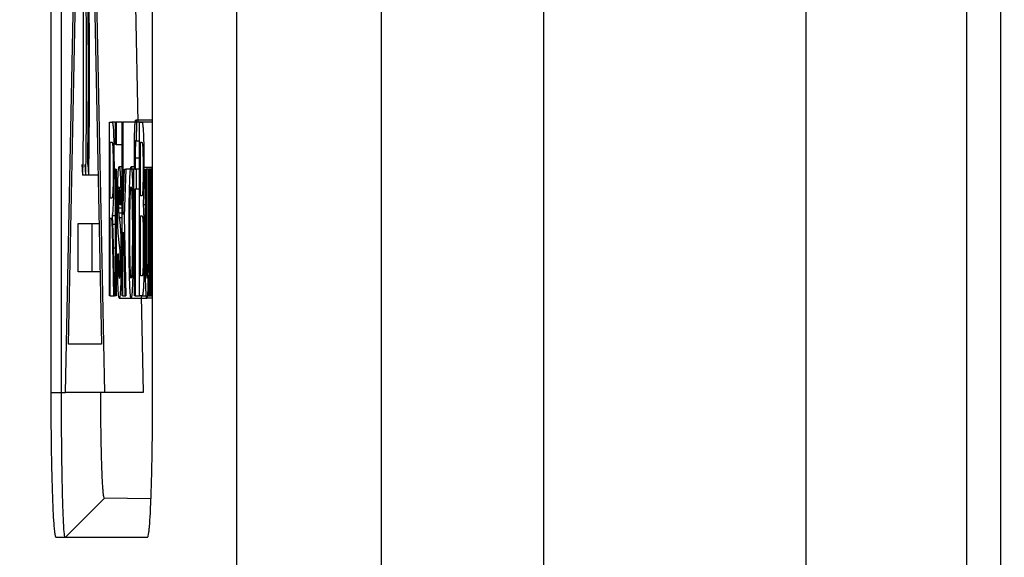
# Model space of a CAD drawing. Header units: millimetres. Extents: x -1111 to 1147, y -743 to 1146.
# Tile 10 of 203: x -1009 to -989, y 134 to 145. Entities that reach past the tile are written whole.
import ezdxf

# ---------------------------------------------------------------- set-up
doc = ezdxf.new("R2010")
doc.units = ezdxf.units.MM
doc.styles.add('SLDTEXTSTYLE0', font='TXT', dxfattribs={"width": 0.75})
doc.dimstyles.new('SLDDIMSTYLE0', dxfattribs={"dimtxt": 3.5, "dimasz": 3.302, "dimexe": 0, "dimexo": 0.0625, "dimgap": 0.875, "dimtad": 1, "dimrnd": 1e-09, "dimzin": 12, "dimdsep": 46, "dimtxsty": 'SLDTEXTSTYLE0', "dimsah": 1, "dimcen": 0.09, "dimadec": 0, "dimazin": 3, "dimtfac": 1, "dimtofl": 0, "dimtmove": 0, "dimatfit": 3, "dimfxl": 1, "dimfrac": 2, "dimtolj": 1, "dimtzin": 12, "dimarcsym": 0})

# ---------------------------------------------------------------- blocks, each defined once
blk = doc.blocks.new('_D_3')
at = {"color": 8, "linetype": 'Continuous', "lineweight": 0}
for p, q in [((-807.884, 379.219), (-1107.552, 379.219)), ((-1106.552, -80.781), (-1106.552, 379.219)), ((-807.884, -80.781), (-1107.552, -80.781))]:
    blk.add_line(p, q, dxfattribs=at)
at = {"color": 8, "linetype": 'Continuous', "lineweight": 18}
for points in [[(-1106.552, 379.219), (-1107.06, 375.917), (-1106.044, 375.917)], [(-1106.552, -80.781), (-1106.044, -77.479), (-1107.06, -77.479)]]:
    blk.add_solid(points, dxfattribs=at)
at = {"color": 8, "linetype": 'Continuous', "lineweight": 18, "insert": (-1111.064, 152.881), "char_height": 3.5, "attachment_point": 1, "rotation": 90, "style": 'SLDTEXTSTYLE0'}
blk.add_mtext('460', dxfattribs=at)

msp = doc.modelspace()

# ---------------------------------------------------------------- linework, layer by layer
at = {"color": 7, "linetype": 'Continuous', "lineweight": 25}
for p, q in [((-1001.884, 117.418), (-1001.884, 251.418)), ((-998.521, 120.089), (-998.521, 248.746)), ((-1004.884, 209.399), (-1004.884, -32.06)), ((-989.757, 60.353), (-989.757, 178.482)), ((-993.097, 178.232), (-993.097, 116.756)), ((-989.058, 60.414), (-989.058, 178.421)), ((-1008.724, 137.777), (-1008.724, 157.777)), ((-1008.51, 137.777), (-1008.51, 157.777)), ((-1008.425, 137.777), (-1008.022, 157.777)), ((-1008.022, 157.777), (-1007.618, 137.777)), ((-1006.63, 157.777), (-1006.63, 137.777)), ((-1008.364, 138.777), (-1008.022, 155.777)), ((-1008.022, 155.777), (-1007.679, 138.777)), ((-1006.979, 145.777), (-1006.931, 143.373)), ((-1007.518, 143.373), (-1007.464, 143.373)), ((-1007.518, 139.777), (-1007.518, 143.373)), ((-1007.39, 143.373), (-1007.464, 143.373)), ((-1007.39, 142.912), (-1007.39, 143.373)), ((-1007.39, 143.373), (-1007.374, 143.373)), ((-1007.374, 143.373), (-1007.374, 142.912)), ((-1007.252, 143.373), (-1007.374, 143.373)), ((-1007.252, 143.373), (-1007.236, 143.373)), ((-1007.252, 139.777), (-1007.252, 143.373)), ((-1007.236, 143.373), (-1007.236, 141.465)), ((-1006.968, 143.373), (-1007.236, 143.373)), ((-1006.63, 143.419), (-1006.973, 143.419)), ((-1006.958, 143.373), (-1006.961, 142.981)), ((-1006.63, 143.373), (-1006.958, 143.373)), ((-1006.891, 143.373), (-1006.844, 143.373)), ((-1006.891, 139.777), (-1006.891, 143.373)), ((-1006.63, 143.373), (-1006.844, 143.373)), ((-1007.5, 142.958), (-1007.463, 142.958)), ((-1007.5, 141.805), (-1007.5, 142.958)), ((-1006.891, 142.981), (-1006.961, 142.981)), ((-1006.873, 142.958), (-1006.849, 142.958)), ((-1006.873, 141.851), (-1006.873, 142.958)), ((-1007.374, 142.912), (-1007.39, 142.912)), ((-1007.374, 142.912), (-1007.252, 142.912)), ((-1006.999, 142.404), (-1006.999, 142.672)), ((-1006.982, 142.627), (-1006.982, 142.404)), ((-1006.891, 142.627), (-1006.982, 142.627)), ((-1008.09, 142.497), (-1008.074, 142.277)), ((-1008.028, 142.497), (-1008.013, 142.277)), ((-1007.967, 142.497), (-1007.952, 142.277)), ((-1007.39, 142.403), (-1007.422, 142.403)), ((-1007.39, 139.777), (-1007.39, 142.404)), ((-1007.39, 142.404), (-1007.374, 142.404)), ((-1007.374, 142.404), (-1007.374, 139.777)), ((-1007.252, 142.451), (-1007.316, 142.451)), ((-1007.236, 141.465), (-1007.202, 142.404)), ((-1007.18, 142.404), (-1007.215, 141.422)), ((-1007.202, 142.404), (-1007.18, 142.404)), ((-1007.011, 142.404), (-1007.18, 142.404)), ((-1006.999, 142.451), (-1007.068, 142.451)), ((-1007.011, 141.99), (-1007.011, 142.404)), ((-1007.011, 142.404), (-1006.999, 142.404)), ((-1006.982, 142.404), (-1006.966, 142.404)), ((-1006.966, 142.404), (-1006.966, 141.99)), ((-1006.891, 142.404), (-1006.966, 142.404)), ((-1006.63, 142.44), (-1006.802, 142.44)), ((-1006.772, 140.785), (-1006.772, 142.404)), ((-1006.772, 142.404), (-1006.756, 142.404)), ((-1006.756, 142.404), (-1006.756, 140.975)), ((-1006.714, 142.404), (-1006.756, 142.404)), ((-1006.714, 141.024), (-1006.714, 142.404)), ((-1006.714, 142.404), (-1006.698, 142.404)), ((-1006.698, 142.404), (-1006.698, 139.777)), ((-1006.669, 142.404), (-1006.698, 142.404)), ((-1006.655, 142.404), (-1006.669, 142.404)), ((-1006.669, 139.777), (-1006.669, 142.404)), ((-1006.655, 142.038), (-1006.655, 142.404)), ((-1006.63, 142.451), (-1006.636, 142.451)), ((-1008.013, 142.277), (-1008.074, 142.277)), ((-1007.952, 142.277), (-1008.013, 142.277)), ((-1007.749, 142.277), (-1007.952, 142.277)), ((-1006.999, 141.99), (-1007.011, 141.99)), ((-1006.999, 139.777), (-1006.999, 141.99)), ((-1006.966, 141.99), (-1006.982, 141.99)), ((-1006.982, 141.99), (-1006.982, 139.777)), ((-1006.891, 141.99), (-1006.966, 141.99)), ((-1007.467, 141.805), (-1007.5, 141.805)), ((-1006.847, 141.851), (-1006.873, 141.851)), ((-1007.252, 141.598), (-1007.331, 141.598)), ((-1007.281, 141.713), (-1007.297, 141.667)), ((-1007.252, 141.667), (-1007.297, 141.667)), ((-1007.252, 141.713), (-1007.281, 141.713)), ((-1006.772, 141.667), (-1006.821, 141.667)), ((-1006.63, 141.699), (-1006.651, 141.699)), ((-1007.5, 141.39), (-1007.482, 141.39)), ((-1007.5, 139.777), (-1007.5, 141.39)), ((-1007.39, 141.436), (-1007.455, 141.436)), ((-1007.252, 141.493), (-1007.325, 141.493)), ((-1007.252, 141.392), (-1007.313, 141.392)), ((-1007.215, 141.422), (-1007.178, 139.777)), ((-1006.873, 141.436), (-1006.845, 141.436)), ((-1006.873, 140.192), (-1006.873, 141.436)), ((-1008.161, 140.277), (-1008.161, 141.277)), ((-1008.161, 141.277), (-1007.882, 141.277)), ((-1007.882, 141.277), (-1007.882, 140.277)), ((-1007.882, 141.277), (-1007.729, 141.277)), ((-1007.39, 141.259), (-1007.445, 141.259)), ((-1006.999, 141.127), (-1007.026, 141.127)), ((-1006.653, 139.777), (-1006.653, 141.173)), ((-1007.236, 140.841), (-1007.227, 141.099)), ((-1007.227, 141.099), (-1007.197, 139.777)), ((-1007.411, 139.777), (-1007.432, 140.769)), ((-1007.236, 139.777), (-1007.236, 140.841)), ((-1007.221, 140.841), (-1007.236, 140.841)), ((-1006.772, 140.807), (-1006.797, 140.807)), ((-1007.447, 140.536), (-1007.432, 139.777)), ((-1007.35, 140.607), (-1007.334, 140.653)), ((-1007.252, 140.566), (-1007.276, 140.566)), ((-1007.882, 140.277), (-1008.161, 140.277)), ((-1007.709, 140.277), (-1007.882, 140.277)), ((-1006.843, 140.192), (-1006.873, 140.192)), ((-1006.714, 139.777), (-1006.714, 140.206)), ((-1007.5, 139.777), (-1007.518, 139.777)), ((-1007.5, 139.777), (-1007.432, 139.777)), ((-1007.432, 139.777), (-1007.411, 139.777)), ((-1007.39, 139.777), (-1007.411, 139.777)), ((-1007.374, 139.777), (-1007.39, 139.777)), ((-1007.312, 139.731), (-1007.068, 139.731)), ((-1007.236, 139.777), (-1007.252, 139.777)), ((-1007.236, 139.777), (-1007.197, 139.777)), ((-1007.197, 139.777), (-1007.178, 139.777)), ((-1007.068, 139.731), (-1006.742, 139.731)), ((-1006.982, 139.777), (-1006.999, 139.777)), ((-1006.982, 139.777), (-1006.891, 139.777)), ((-1006.843, 139.777), (-1006.891, 139.777)), ((-1006.858, 139.777), (-1006.818, 137.777)), ((-1006.843, 139.777), (-1006.714, 139.777)), ((-1006.63, 139.731), (-1006.742, 139.731)), ((-1006.698, 139.777), (-1006.714, 139.777)), ((-1006.698, 139.777), (-1006.669, 139.777)), ((-1006.653, 139.777), (-1006.669, 139.777)), ((-1006.653, 139.777), (-1006.63, 139.777)), ((-1007.679, 138.777), (-1008.364, 138.777)), ((-1008.724, 137.777), (-1008.51, 137.777)), ((-1007.618, 137.777), (-1008.425, 137.777)), ((-1006.818, 137.777), (-1007.618, 137.777)), ((-1008.433, 134.777), (-1007.62, 135.591)), ((-1006.664, 135.577), (-1007.62, 135.591)), ((-1006.734, 134.777), (-1008.619, 134.777))]:
    msp.add_line(p, q, dxfattribs=at)
at = {"color": 250, "linetype": 'Continuous', "lineweight": 25}
for p, q in [((-1006.63, 141.173), (-1006.653, 141.173)), ((-1007.39, 140.769), (-1007.432, 140.769)), ((-1008.51, 137.777), (-1008.425, 137.777))]:
    msp.add_line(p, q, dxfattribs=at)
at = {"color": 7, "linetype": 'Continuous', "lineweight": 25}
for points, knots in [([(-1007.967, 142.497), (-1007.966, 142.554), (-1007.965, 142.669), (-1007.962, 142.846), (-1007.96, 143.028), (-1007.958, 143.214), (-1007.956, 143.402), (-1007.955, 143.592), (-1007.954, 143.782), (-1007.953, 143.972), (-1007.953, 144.16), (-1007.952, 144.346), (-1007.952, 144.651), (-1007.954, 145.061), (-1007.957, 145.452), (-1007.961, 145.714), (-1007.965, 145.899), (-1007.97, 146.149), (-1007.976, 146.478), (-1007.981, 146.871), (-1007.984, 147.285), (-1007.986, 147.72), (-1007.987, 148.171), (-1007.986, 148.633), (-1007.984, 149.1), (-1007.98, 149.569), (-1007.975, 150.036), (-1007.97, 150.338), (-1007.968, 150.49)], [0, 0, 0, 0, 0.022692, 0.045641, 0.068784, 0.092051, 0.115367, 0.138653, 0.161832, 0.184822, 0.207544, 0.22992, 0.251872, 0.317392, 0.377759, 0.396093, 0.419183, 0.453027, 0.503081, 0.552717, 0.603943, 0.656671, 0.710825, 0.766294, 0.822991, 0.88086, 0.93987, 1, 1, 1, 1]), ([(-1008.074, 150.277), (-1008.075, 150.202), (-1008.078, 150.052), (-1008.081, 149.825), (-1008.083, 149.597), (-1008.086, 149.37), (-1008.088, 149.144), (-1008.089, 148.919), (-1008.091, 148.695), (-1008.091, 148.474), (-1008.092, 148.216), (-1008.092, 147.916), (-1008.09, 147.573), (-1008.088, 147.227), (-1008.084, 146.887), (-1008.08, 146.562), (-1008.074, 146.269), (-1008.068, 145.98), (-1008.064, 145.665), (-1008.061, 145.321), (-1008.059, 144.954), (-1008.058, 144.571), (-1008.058, 144.178), (-1008.059, 143.782), (-1008.061, 143.388), (-1008.064, 143.003), (-1008.068, 142.63), (-1008.072, 142.394), (-1008.074, 142.277)], [0, 0, 0, 0, 0.029795, 0.059135, 0.088022, 0.116461, 0.144455, 0.172005, 0.199111, 0.225772, 0.251982, 0.292107, 0.333631, 0.37604, 0.418745, 0.461067, 0.502807, 0.541551, 0.582058, 0.624821, 0.669525, 0.715748, 0.763026, 0.810891, 0.858895, 0.906634, 0.95376, 1, 1, 1, 1]), ([(-1008.013, 150.277), (-1008.014, 150.202), (-1008.016, 150.052), (-1008.02, 149.825), (-1008.022, 149.597), (-1008.025, 149.37), (-1008.027, 149.144), (-1008.028, 148.919), (-1008.029, 148.695), (-1008.03, 148.474), (-1008.031, 148.216), (-1008.03, 147.916), (-1008.029, 147.573), (-1008.027, 147.227), (-1008.023, 146.887), (-1008.019, 146.562), (-1008.013, 146.269), (-1008.007, 145.98), (-1008.003, 145.665), (-1008, 145.321), (-1007.998, 144.954), (-1007.997, 144.571), (-1007.997, 144.178), (-1007.998, 143.782), (-1008, 143.388), (-1008.003, 143.003), (-1008.007, 142.63), (-1008.011, 142.394), (-1008.013, 142.277)], [0, 0, 0, 0, 0.029795, 0.059135, 0.088022, 0.116461, 0.144455, 0.172005, 0.199111, 0.225772, 0.251982, 0.292107, 0.333631, 0.37604, 0.418745, 0.461067, 0.502807, 0.541551, 0.582058, 0.624821, 0.669525, 0.715748, 0.763026, 0.810891, 0.858895, 0.906634, 0.95376, 1, 1, 1, 1]), ([(-1007.952, 150.277), (-1007.953, 150.202), (-1007.955, 150.052), (-1007.958, 149.825), (-1007.961, 149.597), (-1007.964, 149.37), (-1007.966, 149.144), (-1007.967, 148.919), (-1007.968, 148.695), (-1007.969, 148.474), (-1007.97, 148.216), (-1007.969, 147.916), (-1007.968, 147.573), (-1007.966, 147.227), (-1007.962, 146.887), (-1007.957, 146.562), (-1007.952, 146.269), (-1007.946, 145.98), (-1007.942, 145.665), (-1007.939, 145.321), (-1007.936, 144.954), (-1007.935, 144.571), (-1007.935, 144.178), (-1007.937, 143.782), (-1007.939, 143.388), (-1007.942, 143.003), (-1007.946, 142.63), (-1007.95, 142.394), (-1007.952, 142.277)], [0, 0, 0, 0, 0.029795, 0.059135, 0.088022, 0.116461, 0.144455, 0.172005, 0.199111, 0.225772, 0.251982, 0.292107, 0.333631, 0.37604, 0.418745, 0.461067, 0.502807, 0.541551, 0.582058, 0.624821, 0.669525, 0.715748, 0.763026, 0.810891, 0.858895, 0.906634, 0.95376, 1, 1, 1, 1]), ([(-1007.464, 143.373), (-1007.461, 143.372), (-1007.456, 143.37), (-1007.45, 143.349), (-1007.444, 143.321), (-1007.44, 143.278), (-1007.436, 143.231), (-1007.433, 143.167), (-1007.429, 143.068), (-1007.426, 142.924), (-1007.424, 142.761), (-1007.422, 142.586), (-1007.422, 142.464), (-1007.422, 142.403)], [0, 0, 0, 0, 0.125542, 0.234355, 0.32618, 0.401423, 0.459556, 0.50084, 0.597318, 0.695088, 0.795046, 0.896697, 1, 1, 1, 1]), ([(-1006.997, 143.048), (-1006.996, 143.082), (-1006.995, 143.159), (-1006.991, 143.262), (-1006.986, 143.354), (-1006.98, 143.412), (-1006.975, 143.416), (-1006.973, 143.419)], [0, 0, 0, 0, 0.135405, 0.303372, 0.503238, 0.734962, 1, 1, 1, 1]), ([(-1006.973, 143.419), (-1006.97, 143.417), (-1006.968, 143.414), (-1006.963, 143.398), (-1006.961, 143.386), (-1006.958, 143.373)], [0, 0, 0, 0, 0.5, 0.5, 1, 1, 1, 1]), ([(-1006.844, 143.373), (-1006.842, 143.372), (-1006.838, 143.371), (-1006.833, 143.357), (-1006.829, 143.338), (-1006.825, 143.311), (-1006.822, 143.279), (-1006.819, 143.243), (-1006.817, 143.207), (-1006.814, 143.151), (-1006.81, 143.061), (-1006.807, 142.922), (-1006.804, 142.769), (-1006.803, 142.607), (-1006.802, 142.496), (-1006.802, 142.44)], [0, 0, 0, 0, 0.091197, 0.174168, 0.249005, 0.315784, 0.374335, 0.424772, 0.467117, 0.501306, 0.603433, 0.704233, 0.804335, 0.90286, 1, 1, 1, 1]), ([(-1007.463, 142.958), (-1007.462, 142.957), (-1007.459, 142.955), (-1007.456, 142.944), (-1007.452, 142.922), (-1007.448, 142.876), (-1007.444, 142.774), (-1007.441, 142.639), (-1007.439, 142.5), (-1007.439, 142.428), (-1007.439, 142.392)], [0, 0, 0, 0, 0.105977, 0.200846, 0.285292, 0.434611, 0.571916, 0.785243, 0.892752, 1, 1, 1, 1]), ([(-1006.999, 142.672), (-1006.998, 142.735), (-1006.998, 142.799), (-1006.998, 142.894), (-1006.997, 142.925), (-1006.997, 142.987), (-1006.997, 143.018), (-1006.997, 143.048)], [0, 0, 0, 0, 0.5, 0.5, 0.75, 0.75, 1, 1, 1, 1]), ([(-1006.97, 143.004), (-1006.971, 143.003), (-1006.973, 143.001), (-1006.976, 142.98), (-1006.978, 142.952), (-1006.98, 142.91), (-1006.981, 142.843), (-1006.982, 142.743), (-1006.982, 142.668), (-1006.982, 142.627)], [0, 0, 0, 0, 0.181172, 0.325675, 0.432497, 0.500889, 0.634724, 0.800777, 1, 1, 1, 1]), ([(-1006.961, 142.981), (-1006.962, 142.987), (-1006.964, 142.994), (-1006.967, 143.002), (-1006.968, 143.003), (-1006.97, 143.004)], [0, 0, 0, 0, 0.5, 0.5, 1, 1, 1, 1]), ([(-1006.849, 142.958), (-1006.847, 142.957), (-1006.844, 142.956), (-1006.838, 142.948), (-1006.833, 142.93), (-1006.829, 142.89), (-1006.825, 142.806), (-1006.822, 142.684), (-1006.82, 142.542), (-1006.82, 142.445), (-1006.82, 142.396)], [0, 0, 0, 0, 0.145553, 0.249751, 0.393563, 0.499804, 0.620438, 0.749676, 0.874537, 1, 1, 1, 1]), ([(-1007.439, 142.392), (-1007.439, 142.345), (-1007.44, 142.252), (-1007.441, 142.117), (-1007.444, 141.998), (-1007.448, 141.907), (-1007.452, 141.85), (-1007.459, 141.811), (-1007.464, 141.807), (-1007.467, 141.805)], [0, 0, 0, 0, 0.124377, 0.249319, 0.378776, 0.498648, 0.613818, 0.749038, 1, 1, 1, 1]), ([(-1007.455, 141.436), (-1007.453, 141.449), (-1007.448, 141.471), (-1007.44, 141.543), (-1007.432, 141.67), (-1007.427, 141.862), (-1007.424, 142.031), (-1007.422, 142.18), (-1007.422, 142.305), (-1007.422, 142.368), (-1007.422, 142.403)], [0, 0, 0, 0, 0.136719, 0.247957, 0.496961, 0.621538, 0.748123, 0.873889, 0.930026, 1, 1, 1, 1]), ([(-1007.338, 142.266), (-1007.336, 142.299), (-1007.335, 142.328), (-1007.331, 142.374), (-1007.329, 142.392), (-1007.325, 142.421), (-1007.323, 142.433), (-1007.32, 142.447), (-1007.318, 142.449), (-1007.316, 142.451)], [0, 0, 0, 0, 0.25, 0.25, 0.5, 0.5, 0.75, 0.75, 1, 1, 1, 1]), ([(-1007.316, 142.451), (-1007.314, 142.449), (-1007.31, 142.446), (-1007.304, 142.42), (-1007.299, 142.382), (-1007.296, 142.338), (-1007.292, 142.287), (-1007.289, 142.219), (-1007.286, 142.118), (-1007.284, 141.996), (-1007.282, 141.859), (-1007.281, 141.762), (-1007.281, 141.713)], [0, 0, 0, 0, 0.135152, 0.252816, 0.352784, 0.435191, 0.500225, 0.592077, 0.687966, 0.787537, 0.891713, 1, 1, 1, 1]), ([(-1007.096, 142.162), (-1007.095, 142.19), (-1007.092, 142.25), (-1007.087, 142.328), (-1007.082, 142.396), (-1007.075, 142.443), (-1007.07, 142.448), (-1007.068, 142.451)], [0, 0, 0, 0, 0.151294, 0.326927, 0.526986, 0.751357, 1, 1, 1, 1]), ([(-1007.068, 142.451), (-1007.066, 142.448), (-1007.062, 142.444), (-1007.056, 142.41), (-1007.051, 142.357), (-1007.046, 142.291), (-1007.042, 142.217), (-1007.039, 142.141), (-1007.036, 142.033), (-1007.032, 141.875), (-1007.029, 141.65), (-1007.027, 141.396), (-1007.026, 141.219), (-1007.026, 141.127)], [0, 0, 0, 0, 0.092816, 0.178559, 0.25714, 0.328623, 0.393196, 0.450396, 0.500641, 0.614788, 0.73557, 0.864098, 1, 1, 1, 1]), ([(-1006.82, 142.396), (-1006.82, 142.341), (-1006.82, 142.259), (-1006.821, 142.155), (-1006.823, 142.058), (-1006.826, 141.978), (-1006.829, 141.924), (-1006.831, 141.905), (-1006.832, 141.894)], [0, 0, 0, 0, 0.24802, 0.369981, 0.498772, 0.748483, 0.8601, 1, 1, 1, 1]), ([(-1006.802, 142.44), (-1006.802, 142.393), (-1006.803, 142.295), (-1006.804, 142.148), (-1006.807, 142.003), (-1006.811, 141.869), (-1006.815, 141.753), (-1006.819, 141.696), (-1006.821, 141.667)], [0, 0, 0, 0, 0.142888, 0.295395, 0.457361, 0.628578, 0.809529, 1, 1, 1, 1]), ([(-1006.636, 142.451), (-1006.637, 142.448), (-1006.639, 142.444), (-1006.642, 142.421), (-1006.645, 142.382), (-1006.648, 142.309), (-1006.652, 142.192), (-1006.654, 142.089), (-1006.655, 142.038)], [0, 0, 0, 0, 0.1342032, 0.2495204, 0.3718431, 0.4996227, 0.7492767, 1, 1, 1, 1]), ([(-1007.348, 141.689), (-1007.348, 141.731), (-1007.348, 141.818), (-1007.347, 141.945), (-1007.345, 142.066), (-1007.342, 142.178), (-1007.34, 142.237), (-1007.338, 142.266)], [0, 0, 0, 0, 0.191391, 0.386952, 0.587383, 0.791858, 1, 1, 1, 1]), ([(-1007.11, 141.091), (-1007.11, 141.162), (-1007.109, 141.303), (-1007.108, 141.509), (-1007.106, 141.702), (-1007.104, 141.878), (-1007.1, 142.036), (-1007.097, 142.12), (-1007.096, 142.162)], [0, 0, 0, 0, 0.182303, 0.35865, 0.528115, 0.690909, 0.848518, 1, 1, 1, 1]), ([(-1007.315, 142.036), (-1007.316, 142.035), (-1007.319, 142.033), (-1007.323, 142.013), (-1007.326, 141.976), (-1007.329, 141.919), (-1007.331, 141.855), (-1007.332, 141.792), (-1007.332, 141.753), (-1007.332, 141.735)], [0, 0, 0, 0, 0.205237, 0.389821, 0.553164, 0.6954, 0.818804, 0.919431, 1, 1, 1, 1]), ([(-1007.297, 141.667), (-1007.297, 141.7), (-1007.298, 141.773), (-1007.301, 141.88), (-1007.304, 141.972), (-1007.309, 142.03), (-1007.313, 142.034), (-1007.315, 142.036)], [0, 0, 0, 0, 0.146897, 0.320063, 0.519619, 0.745984, 1, 1, 1, 1]), ([(-1007.094, 141.092), (-1007.094, 141.149), (-1007.094, 141.261), (-1007.093, 141.428), (-1007.091, 141.592), (-1007.088, 141.749), (-1007.084, 141.888), (-1007.078, 141.98), (-1007.073, 142.029), (-1007.07, 142.033), (-1007.068, 142.036)], [0, 0, 0, 0, 0.125108, 0.249781, 0.375197, 0.500141, 0.642598, 0.785151, 0.892549, 1, 1, 1, 1]), ([(-1007.068, 142.036), (-1007.067, 142.034), (-1007.065, 142.032), (-1007.061, 142.015), (-1007.055, 141.947), (-1007.047, 141.756), (-1007.044, 141.499), (-1007.042, 141.279), (-1007.042, 141.168), (-1007.042, 141.106)], [0, 0, 0, 0, 0.068951, 0.125219, 0.25068, 0.499435, 0.749313, 0.860516, 1, 1, 1, 1]), ([(-1006.651, 141.699), (-1006.65, 141.727), (-1006.65, 141.777), (-1006.648, 141.872), (-1006.645, 141.959), (-1006.642, 142.013), (-1006.639, 142.031), (-1006.637, 142.034), (-1006.637, 142.036)], [0, 0, 0, 0, 0.157075, 0.28404, 0.56951, 0.783653, 0.882278, 1, 1, 1, 1]), ([(-1007.332, 141.735), (-1007.332, 141.711), (-1007.332, 141.686), (-1007.331, 141.639), (-1007.331, 141.618), (-1007.331, 141.598)], [0, 0, 0, 0, 0.5, 0.5, 1, 1, 1, 1]), ([(-1006.832, 141.894), (-1006.833, 141.888), (-1006.834, 141.878), (-1006.836, 141.869), (-1006.838, 141.863), (-1006.84, 141.856), (-1006.843, 141.852), (-1006.845, 141.852), (-1006.847, 141.851)], [0, 0, 0, 0, 0.135725, 0.24898, 0.40247, 0.499134, 0.708579, 1, 1, 1, 1]), ([(-1007.313, 140.867), (-1007.315, 140.89), (-1007.321, 140.933), (-1007.327, 140.997), (-1007.332, 141.053), (-1007.337, 141.114), (-1007.342, 141.207), (-1007.345, 141.352), (-1007.348, 141.517), (-1007.348, 141.632), (-1007.348, 141.689)], [0, 0, 0, 0, 0.176854, 0.319301, 0.427558, 0.501514, 0.632098, 0.758957, 0.881627, 1, 1, 1, 1]), ([(-1007.331, 141.598), (-1007.33, 141.574), (-1007.329, 141.552), (-1007.327, 141.518), (-1007.326, 141.505), (-1007.325, 141.493)], [0, 0, 0, 0, 0.5, 0.5, 1, 1, 1, 1]), ([(-1006.821, 141.667), (-1006.819, 141.653), (-1006.816, 141.625), (-1006.812, 141.566), (-1006.809, 141.495), (-1006.806, 141.41), (-1006.803, 141.317), (-1006.801, 141.217), (-1006.799, 141.114), (-1006.798, 141.01), (-1006.797, 140.907), (-1006.797, 140.84), (-1006.797, 140.807)], [0, 0, 0, 0, 0.11631, 0.229014, 0.337853, 0.443089, 0.544972, 0.643291, 0.737886, 0.828834, 0.916202, 1, 1, 1, 1]), ([(-1006.653, 141.173), (-1006.653, 141.221), (-1006.653, 141.31), (-1006.653, 141.44), (-1006.652, 141.567), (-1006.651, 141.653), (-1006.651, 141.699)], [0, 0, 0, 0, 0.271542, 0.5004, 0.732871, 1, 1, 1, 1]), ([(-1007.482, 141.39), (-1007.481, 141.39), (-1007.478, 141.39), (-1007.475, 141.379), (-1007.474, 141.374)], [0, 0, 0, 0, 0.560472, 1, 1, 1, 1]), ([(-1007.474, 141.374), (-1007.472, 141.359), (-1007.469, 141.329), (-1007.463, 141.216), (-1007.459, 141.05), (-1007.453, 140.811), (-1007.45, 140.646), (-1007.447, 140.536)], [0, 0, 0, 0, 0.1245087, 0.2494909, 0.498908, 0.6659156, 1, 1, 1, 1]), ([(-1007.445, 141.259), (-1007.446, 141.278), (-1007.447, 141.313), (-1007.45, 141.357), (-1007.452, 141.397), (-1007.454, 141.422), (-1007.455, 141.436)], [0, 0, 0, 0, 0.265399, 0.500005, 0.708908, 1, 1, 1, 1]), ([(-1007.313, 141.392), (-1007.31, 141.367), (-1007.305, 141.322), (-1007.298, 141.257), (-1007.293, 141.203), (-1007.288, 141.147), (-1007.283, 141.056), (-1007.279, 140.913), (-1007.277, 140.743), (-1007.276, 140.624), (-1007.276, 140.566)], [0, 0, 0, 0, 0.175387, 0.316795, 0.424225, 0.497674, 0.631211, 0.759238, 0.88205, 1, 1, 1, 1]), ([(-1006.845, 141.436), (-1006.843, 141.435), (-1006.84, 141.433), (-1006.834, 141.421), (-1006.829, 141.397), (-1006.824, 141.339), (-1006.819, 141.229), (-1006.817, 141.089), (-1006.815, 140.947), (-1006.815, 140.858), (-1006.815, 140.814)], [0, 0, 0, 0, 0.13574, 0.247403, 0.370907, 0.49651, 0.639742, 0.783588, 0.891689, 1, 1, 1, 1]), ([(-1007.432, 140.769), (-1007.433, 140.819), (-1007.435, 140.908), (-1007.438, 141.032), (-1007.441, 141.146), (-1007.444, 141.219), (-1007.445, 141.259)], [0, 0, 0, 0, 0.282963, 0.500605, 0.727499, 1, 1, 1, 1]), ([(-1007.026, 141.127), (-1007.026, 140.997), (-1007.027, 140.75), (-1007.03, 140.41), (-1007.034, 140.177), (-1007.039, 140.026), (-1007.045, 139.918), (-1007.051, 139.82), (-1007.059, 139.744), (-1007.065, 139.735), (-1007.068, 139.731)], [0, 0, 0, 0, 0.187235, 0.354328, 0.500435, 0.570654, 0.655732, 0.755325, 0.870285, 1, 1, 1, 1]), ([(-1007.068, 139.731), (-1007.07, 139.733), (-1007.074, 139.737), (-1007.08, 139.773), (-1007.086, 139.828), (-1007.09, 139.896), (-1007.094, 139.973), (-1007.097, 140.051), (-1007.103, 140.22), (-1007.108, 140.566), (-1007.109, 140.907), (-1007.11, 141.091)], [0, 0, 0, 0, 0.094477, 0.1814, 0.260744, 0.332583, 0.396925, 0.453739, 0.502991, 0.73261, 1, 1, 1, 1]), ([(-1007.068, 140.146), (-1007.069, 140.147), (-1007.071, 140.149), (-1007.074, 140.162), (-1007.077, 140.186), (-1007.08, 140.232), (-1007.084, 140.311), (-1007.088, 140.438), (-1007.091, 140.589), (-1007.093, 140.744), (-1007.094, 140.915), (-1007.094, 141.028), (-1007.094, 141.092)], [0, 0, 0, 0, 0.068602, 0.124789, 0.187048, 0.250138, 0.37506, 0.499635, 0.618652, 0.749532, 0.858438, 1, 1, 1, 1]), ([(-1007.042, 141.106), (-1007.042, 141.043), (-1007.042, 140.93), (-1007.043, 140.705), (-1007.046, 140.483), (-1007.052, 140.299), (-1007.057, 140.203), (-1007.062, 140.162), (-1007.065, 140.149), (-1007.067, 140.147), (-1007.068, 140.146)], [0, 0, 0, 0, 0.137882, 0.249962, 0.499079, 0.64401, 0.784678, 0.892031, 0.942428, 1, 1, 1, 1]), ([(-1006.756, 140.975), (-1006.756, 140.898), (-1006.755, 140.821), (-1006.755, 140.667), (-1006.755, 140.59), (-1006.755, 140.514)], [0, 0, 0, 0, 0.5, 0.5, 1, 1, 1, 1]), ([(-1006.737, 140.146), (-1006.736, 140.148), (-1006.733, 140.151), (-1006.73, 140.179), (-1006.727, 140.218), (-1006.724, 140.264), (-1006.722, 140.313), (-1006.72, 140.364), (-1006.717, 140.467), (-1006.714, 140.692), (-1006.714, 140.902), (-1006.714, 141.024)], [0, 0, 0, 0, 0.094444, 0.181306, 0.260932, 0.332879, 0.396927, 0.453224, 0.502033, 0.709764, 1, 1, 1, 1]), ([(-1007.298, 140.732), (-1007.3, 140.763), (-1007.303, 140.786), (-1007.308, 140.828), (-1007.31, 140.847), (-1007.313, 140.867)], [0, 0, 0, 0, 0.5, 0.5, 1, 1, 1, 1]), ([(-1007.292, 140.519), (-1007.292, 140.534), (-1007.292, 140.566), (-1007.293, 140.614), (-1007.294, 140.66), (-1007.296, 140.701), (-1007.297, 140.721), (-1007.298, 140.732)], [0, 0, 0, 0, 0.159614, 0.339532, 0.540489, 0.759998, 1, 1, 1, 1]), ([(-1006.797, 140.807), (-1006.797, 140.753), (-1006.798, 140.645), (-1006.799, 140.487), (-1006.801, 140.337), (-1006.804, 140.2), (-1006.807, 140.075), (-1006.812, 139.967), (-1006.819, 139.866), (-1006.83, 139.788), (-1006.838, 139.781), (-1006.843, 139.777)], [0, 0, 0, 0, 0.0850902, 0.1696271, 0.2538636, 0.3375929, 0.4204283, 0.5027159, 0.6088526, 0.7743128, 1, 1, 1, 1]), ([(-1006.815, 140.814), (-1006.815, 140.774), (-1006.815, 140.702), (-1006.816, 140.596), (-1006.817, 140.5), (-1006.819, 140.409), (-1006.822, 140.331), (-1006.825, 140.275), (-1006.829, 140.234), (-1006.831, 140.218), (-1006.832, 140.209)], [0, 0, 0, 0, 0.139661, 0.248337, 0.37625, 0.499173, 0.620258, 0.749688, 0.86143, 1, 1, 1, 1]), ([(-1006.771, 140.371), (-1006.771, 140.439), (-1006.771, 140.508), (-1006.772, 140.646), (-1006.772, 140.715), (-1006.772, 140.785)], [0, 0, 0, 0, 0.5, 0.5, 1, 1, 1, 1]), ([(-1007.312, 139.731), (-1007.314, 139.732), (-1007.318, 139.735), (-1007.324, 139.759), (-1007.328, 139.796), (-1007.332, 139.839), (-1007.335, 139.886), (-1007.339, 139.966), (-1007.344, 140.11), (-1007.348, 140.342), (-1007.349, 140.517), (-1007.35, 140.607)], [0, 0, 0, 0, 0.119374, 0.224269, 0.314924, 0.391608, 0.453552, 0.500921, 0.657389, 0.823882, 1, 1, 1, 1]), ([(-1007.334, 140.653), (-1007.333, 140.6), (-1007.333, 140.498), (-1007.33, 140.363), (-1007.327, 140.252), (-1007.32, 140.159), (-1007.315, 140.151), (-1007.312, 140.146)], [0, 0, 0, 0, 0.17646, 0.343556, 0.501176, 0.69018, 1, 1, 1, 1]), ([(-1007.276, 140.566), (-1007.276, 140.519), (-1007.276, 140.422), (-1007.278, 140.282), (-1007.28, 140.148), (-1007.283, 140.027), (-1007.287, 139.933), (-1007.292, 139.856), (-1007.297, 139.792), (-1007.304, 139.739), (-1007.309, 139.734), (-1007.312, 139.731)], [0, 0, 0, 0, 0.096341, 0.194829, 0.294782, 0.397789, 0.501865, 0.585679, 0.696941, 0.835328, 1, 1, 1, 1]), ([(-1007.312, 140.146), (-1007.31, 140.146), (-1007.308, 140.147), (-1007.305, 140.162), (-1007.302, 140.184), (-1007.299, 140.219), (-1007.297, 140.264), (-1007.295, 140.316), (-1007.294, 140.369), (-1007.293, 140.423), (-1007.292, 140.473), (-1007.292, 140.505), (-1007.292, 140.519)], [0, 0, 0, 0, 0.141251, 0.273308, 0.396079, 0.50997, 0.613998, 0.709522, 0.796639, 0.873705, 0.94112, 1, 1, 1, 1]), ([(-1006.755, 140.514), (-1006.754, 140.487), (-1006.754, 140.429), (-1006.752, 140.344), (-1006.749, 140.262), (-1006.746, 140.196), (-1006.742, 140.153), (-1006.739, 140.148), (-1006.737, 140.146)], [0, 0, 0, 0, 0.1269235, 0.2697556, 0.4289204, 0.6028678, 0.7934529, 1, 1, 1, 1]), ([(-1006.742, 139.731), (-1006.744, 139.733), (-1006.747, 139.736), (-1006.751, 139.765), (-1006.755, 139.803), (-1006.758, 139.845), (-1006.761, 139.899), (-1006.765, 139.976), (-1006.767, 140.092), (-1006.77, 140.226), (-1006.771, 140.322), (-1006.771, 140.371)], [0, 0, 0, 0, 0.130065, 0.244932, 0.345046, 0.430253, 0.500071, 0.619144, 0.742364, 0.8696, 1, 1, 1, 1]), ([(-1006.832, 140.209), (-1006.833, 140.206), (-1006.835, 140.199), (-1006.838, 140.194), (-1006.84, 140.193), (-1006.842, 140.192), (-1006.843, 140.192)], [0, 0, 0, 0, 0.255133, 0.499909, 0.693857, 1, 1, 1, 1]), ([(-1006.714, 140.206), (-1006.715, 140.16), (-1006.717, 140.065), (-1006.722, 139.934), (-1006.728, 139.822), (-1006.734, 139.743), (-1006.739, 139.735), (-1006.742, 139.731)], [0, 0, 0, 0, 0.169189, 0.353856, 0.553508, 0.768949, 1, 1, 1, 1]), ([(-1008.619, 134.777), (-1008.621, 134.778), (-1008.625, 134.78), (-1008.631, 134.794), (-1008.636, 134.817), (-1008.642, 134.85), (-1008.648, 134.892), (-1008.653, 134.943), (-1008.663, 135.053), (-1008.677, 135.265), (-1008.693, 135.641), (-1008.706, 136.097), (-1008.715, 136.532), (-1008.719, 136.901), (-1008.722, 137.188), (-1008.723, 137.481), (-1008.723, 137.678), (-1008.724, 137.777)], [0, 0, 0, 0, 0.0360134, 0.0717479, 0.107316, 0.1428317, 0.1784095, 0.2141633, 0.2502053, 0.3749544, 0.4998216, 0.6245153, 0.7493262, 0.8115972, 0.8742244, 0.9372007, 1, 1, 1, 1]), ([(-1008.433, 134.777), (-1008.435, 134.777), (-1008.439, 134.78), (-1008.449, 134.823), (-1008.463, 134.98), (-1008.476, 135.275), (-1008.486, 135.604), (-1008.493, 135.914), (-1008.498, 136.203), (-1008.503, 136.509), (-1008.506, 136.825), (-1008.508, 137.145), (-1008.509, 137.463), (-1008.51, 137.674), (-1008.51, 137.777)], [0, 0, 0, 0, 0.027684, 0.10894, 0.249905, 0.384847, 0.499527, 0.574677, 0.649367, 0.723094, 0.795397, 0.865867, 0.934159, 1, 1, 1, 1]), ([(-1007.62, 135.591), (-1007.624, 135.591), (-1007.634, 135.616), (-1007.645, 135.71), (-1007.655, 135.828), (-1007.661, 135.938), (-1007.668, 136.068), (-1007.675, 136.268), (-1007.684, 136.559), (-1007.691, 136.953), (-1007.695, 137.365), (-1007.696, 137.642), (-1007.696, 137.777)], [0, 0, 0, 0, 0.115228, 0.237418, 0.300613, 0.364837, 0.429783, 0.495122, 0.6276, 0.757473, 0.882248, 1, 1, 1, 1]), ([(-1006.63, 137.777), (-1006.63, 137.72), (-1006.63, 137.608), (-1006.63, 137.44), (-1006.631, 137.274), (-1006.632, 137.109), (-1006.634, 136.947), (-1006.635, 136.786), (-1006.639, 136.498), (-1006.647, 136.099), (-1006.66, 135.643), (-1006.676, 135.267), (-1006.691, 135.035), (-1006.704, 134.902), (-1006.714, 134.831), (-1006.724, 134.785), (-1006.731, 134.78), (-1006.734, 134.777)], [0, 0, 0, 0, 0.036013, 0.071748, 0.107316, 0.142832, 0.178409, 0.214163, 0.250205, 0.374954, 0.499822, 0.624515, 0.749326, 0.811597, 0.874224, 0.937201, 1, 1, 1, 1])]:
    msp.add_open_spline(points, degree=3, knots=knots, dxfattribs=at)
msp.add_open_spline([(-1007.325, 141.493), (-1007.321, 141.452), (-1007.317, 141.424), (-1007.313, 141.392)], degree=3, dxfattribs=at)

# ---------------------------------------------------------------- dimensions: what is measured, and where the dimension line sits
at = {"color": 8, "linetype": 'Continuous', "lineweight": 18}
dim = msp.add_linear_dim(base=(-1106.552, 379.219), p1=(-806.884, -80.781), p2=(-806.884, 379.219), angle=90, dimstyle='SLDDIMSTYLE0', dxfattribs=at)
dim.commit()
dim.dimension.update_dxf_attribs({"geometry": '_D_3', "text_midpoint": (-1106.552, 156.76), "dimtype": 160})

doc.saveas('drawing.dxf')
